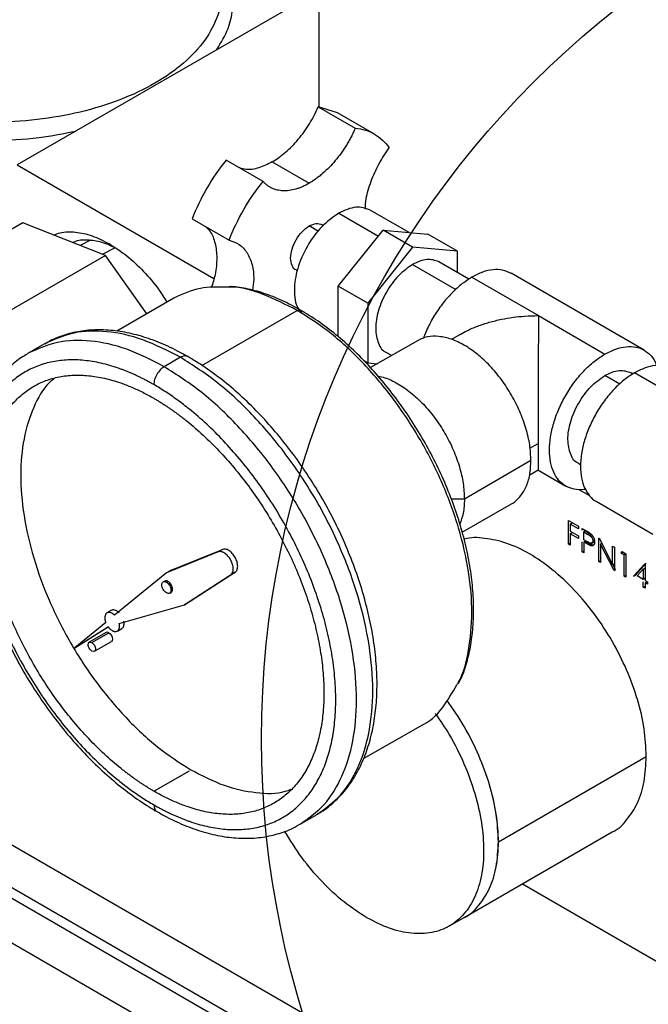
# Model space of a CAD drawing. Header units: inches. Extents: x 3 to 150, y 3 to 116.
# Tile 47 of 58: x 128 to 131, y 87 to 92. Entities that reach past the tile are written whole.
import ezdxf

# ---------------------------------------------------------------- set-up
doc = ezdxf.new("R2010")
doc.units = ezdxf.units.IN
doc.header["$LTSCALE"] = 14
doc.header["$MEASUREMENT"] = 0
doc.layers.add('TEXT', color=140, linetype='Continuous', lineweight=25)

msp = doc.modelspace()

# ---------------------------------------------------------------- linework, layer by layer
for p, q in [((129.3469, 94.7817), (129.3469, 91.4508)), ((129.3469, 92.0064), (127.9043, 91.1737)), ((129.3446, 91.4515), (129.5214, 91.3495)), ((129.4366, 91.4232), (129.3446, 91.4515)), ((129.6133, 91.3212), (129.4366, 91.4232)), ((127.9043, 91.1737), (128.8455, 90.6304)), ((129.0804, 91.0949), (128.9036, 91.197)), ((129.1241, 91.1882), (129.3009, 91.0861)), ((129.4423, 90.9432), (129.632, 90.8337)), ((129.7787, 90.8505), (129.5923, 90.9581)), ((127.9314, 90.8968), (127.1359, 90.4376)), ((128.3265, 90.7413), (127.9314, 90.8968)), ((128.7411, 90.9154), (128.9179, 90.8134)), ((129.3453, 90.8563), (129.3009, 90.882)), ((129.3696, 90.8846), (129.3634, 90.8882)), ((129.4401, 90.595), (129.6544, 90.8616)), ((129.7958, 90.78), (129.6544, 90.8616)), ((129.6544, 90.8616), (129.8688, 90.8424)), ((130.0102, 90.7608), (129.8688, 90.8424)), ((128.2559, 90.8147), (128.2061, 90.7887)), ((128.3129, 90.7467), (128.3722, 90.7782)), ((129.7958, 90.78), (129.5815, 90.5133)), ((130.0102, 90.7608), (129.7958, 90.78)), ((130.0102, 90.6591), (130.0102, 90.7608)), ((128.3265, 90.7413), (127.531, 90.2821)), ((128.5241, 90.4618), (128.3265, 90.7413)), ((130.0649, 90.6275), (129.9208, 90.7107)), ((129.2384, 90.6717), (129.2446, 90.6681)), ((129.7958, 90.6983), (130.0027, 90.5789)), ((130.9026, 90.2883), (130.2662, 90.6557)), ((130.0787, 90.6371), (130.3969, 90.4534)), ((129.5815, 90.5133), (129.4401, 90.595)), ((129.4401, 90.3531), (129.4401, 90.595)), ((128.6544, 90.537), (128.3807, 90.379)), ((129.5815, 90.5133), (129.5815, 90.2275)), ((128.7876, 90.215), (129.2443, 90.4786)), ((130.3969, 90.4534), (130.7151, 90.2697)), ((133.5746, 84.6339), (123.6751, 90.3487)), ((129.8184, 90.3337), (129.5948, 90.2047)), ((130.0228, 90.3639), (129.9815, 90.3401)), ((128.0357, 90.3185), (127.958, 90.2736)), ((129.6709, 90.2777), (129.6961, 90.2631)), ((128.6857, 90.2541), (128.6079, 90.2092)), ((129.5815, 90.2275), (129.5607, 90.2396)), ((129.5815, 90.2275), (129.6274, 90.2234)), ((123.2332, 90.1367), (133.8398, 84.0137)), ((133.5746, 84.4297), (123.6751, 90.1446)), ((133.5746, 84.4297), (123.6751, 90.1446)), ((130.7862, 90.1266), (130.7151, 90.1676)), ((130.8491, 90.1748), (130.8401, 90.18)), ((131.2101, 89.9758), (130.8565, 90.1799)), ((133.5746, 84.3787), (123.6751, 90.0936)), ((130.3567, 89.8196), (130.3961, 89.8424)), ((130.3615, 89.7603), (130.0433, 89.5766)), ((130.3554, 89.6924), (130.3959, 89.7157)), ((130.3942, 89.7157), (130.5276, 89.6387)), ((130.5901, 89.747), (130.5991, 89.7418)), ((130.5906, 89.6229), (130.641, 89.5938)), ((130.0433, 89.5766), (129.9805, 89.5766)), ((130.0324, 89.4181), (130.2683, 89.5542)), ((130.674, 89.5658), (130.9449, 89.4094)), ((130.541, 89.4739), (130.5885, 89.4465)), ((130.541, 89.3614), (130.541, 89.4739)), ((130.5497, 89.4573), (130.5568, 89.4614)), ((130.5497, 89.4573), (130.5497, 89.4227)), ((130.5885, 89.4349), (130.5497, 89.4573)), ((130.5885, 89.4465), (130.5885, 89.4349)), ((130.606, 89.4364), (130.6251, 89.4253)), ((130.606, 89.4277), (130.606, 89.4364)), ((130.5497, 89.4227), (130.5885, 89.4003)), ((130.5497, 89.4111), (130.5568, 89.4152)), ((130.5497, 89.4111), (130.5497, 89.3563)), ((130.5885, 89.3888), (130.5497, 89.4111)), ((130.5885, 89.4003), (130.5885, 89.3888)), ((130.6218, 89.4239), (130.6147, 89.4198)), ((130.6147, 89.3823), (130.6147, 89.4198)), ((130.6147, 89.4198), (130.6325, 89.4095)), ((130.6218, 89.4239), (130.6396, 89.4136)), ((130.6325, 89.4095), (130.6396, 89.4136)), ((130.653, 89.4021), (130.6327, 89.4056)), ((130.6859, 89.3902), (130.6877, 89.3892)), ((130.6859, 89.2777), (130.6859, 89.3902)), ((130.6877, 89.3892), (130.7521, 89.2634)), ((128.6405, 89.2365), (128.8864, 89.3361)), ((128.8864, 89.3361), (128.8652, 89.3238)), ((130.541, 89.3614), (130.5481, 89.3654)), ((130.5497, 89.3563), (130.541, 89.3614)), ((130.606, 89.3239), (130.606, 89.3716)), ((130.6318, 89.3722), (130.6147, 89.3823)), ((130.6147, 89.3707), (130.6218, 89.3748)), ((130.6147, 89.3707), (130.6147, 89.3188)), ((130.6217, 89.3667), (130.6147, 89.3707)), ((130.6217, 89.3667), (130.6287, 89.3708)), ((130.6218, 89.3748), (130.6287, 89.3708)), ((130.6465, 89.3542), (130.6535, 89.3583)), ((130.6514, 89.3658), (130.6519, 89.3661)), ((130.6525, 89.3665), (130.6585, 89.3699)), ((130.6642, 89.3807), (130.6572, 89.3766)), ((130.7017, 89.3651), (130.6946, 89.361)), ((130.6946, 89.361), (130.6946, 89.2727)), ((130.7589, 89.2356), (130.6946, 89.361)), ((130.7521, 89.352), (130.7609, 89.347)), ((130.7521, 89.2634), (130.7521, 89.352)), ((130.7609, 89.347), (130.7609, 89.2344)), ((128.8652, 89.3238), (128.6193, 89.2242)), ((130.606, 89.3239), (130.613, 89.3279)), ((130.6147, 89.3188), (130.606, 89.3239)), ((130.7921, 89.3174), (130.7978, 89.3256)), ((130.7921, 89.3174), (130.7992, 89.3215)), ((130.8071, 89.3087), (130.7921, 89.3174)), ((130.7978, 89.3256), (130.8158, 89.3152)), ((130.8141, 89.3128), (130.8071, 89.3087)), ((130.8071, 89.2078), (130.8071, 89.3087)), ((130.8158, 89.3152), (130.8158, 89.2027)), ((130.6859, 89.2777), (130.693, 89.2818)), ((130.6946, 89.2727), (130.6859, 89.2777)), ((130.7521, 89.2634), (130.7592, 89.2675)), ((130.7659, 89.2397), (130.7534, 89.2642)), ((130.852, 89.2078), (130.9052, 89.2665)), ((130.8591, 89.2118), (130.9123, 89.2706)), ((130.8983, 89.2415), (130.9053, 89.2456)), ((130.9052, 89.2665), (130.907, 89.2655)), ((130.907, 89.2655), (130.907, 89.1876)), ((128.6193, 89.2242), (128.3708, 89.0209)), ((128.6405, 89.2365), (128.6193, 89.2242)), ((128.7051, 89.0706), (128.9261, 89.2149)), ((128.9473, 89.2271), (128.7263, 89.0829)), ((128.9261, 89.2149), (128.9473, 89.2271)), ((130.7589, 89.2356), (130.7659, 89.2397)), ((130.7609, 89.2344), (130.7589, 89.2356)), ((130.8071, 89.2078), (130.8141, 89.2118)), ((130.8158, 89.2027), (130.8071, 89.2078)), ((130.852, 89.2078), (130.8591, 89.2118)), ((130.8692, 89.2094), (130.8983, 89.2415)), ((130.8983, 89.1926), (130.8692, 89.2094)), ((130.8983, 89.2415), (130.8983, 89.1926)), ((130.9053, 89.1967), (130.8983, 89.1926)), ((128.6101, 89.1848), (128.603, 89.1807)), ((128.6185, 89.1791), (128.6256, 89.1832)), ((130.8983, 89.1551), (130.8983, 89.1811)), ((130.8983, 89.1551), (130.9053, 89.1592)), ((130.907, 89.1501), (130.8983, 89.1551)), ((130.907, 89.1876), (130.9183, 89.1811)), ((130.907, 89.176), (130.9141, 89.1801)), ((130.907, 89.176), (130.907, 89.1501)), ((130.9183, 89.1695), (130.907, 89.176)), ((130.9183, 89.1811), (130.9183, 89.1695)), ((128.634, 89.127), (128.6411, 89.1311)), ((128.3931, 88.9811), (128.7051, 89.0706)), ((128.7263, 89.0829), (128.7051, 89.0706)), ((128.3554, 89.0447), (128.3342, 89.0324)), ((128.3286, 88.9863), (128.1813, 88.8658)), ((128.1813, 88.8658), (128.34, 88.9659)), ((128.3407, 88.9652), (128.2025, 88.8781)), ((128.3304, 88.9388), (128.2491, 88.8919)), ((128.2615, 88.8906), (128.3428, 88.9376)), ((128.3842, 88.9458), (128.4054, 88.9581)), ((128.2025, 88.8781), (128.1813, 88.8658)), ((128.2739, 88.849), (128.3552, 88.8959)), ((129.5615, 88.3357), (129.8343, 88.4932)), ((130.206, 87.9385), (130.9131, 88.3467)), ((128.5584, 88.1801), (128.7281, 88.2781)), ((129.2579, 88.0219), (129.3356, 88.0668)), ((130.0423, 87.5768), (130.7494, 87.985)), ((130.3206, 87.7375), (131.1747, 87.2444)), ((129.9716, 87.536), (130.0423, 87.5768))]:
    msp.add_line(p, q)
at = {"flags": 128}
msp.add_lwpolyline([(128.3428, 88.9376), (128.3495, 88.9322), (128.3552, 88.9245), (128.359, 88.9157), (128.3603, 88.9072), (128.359, 88.9003), (128.3552, 88.8959), (128.3552, 88.8959)], dxfattribs=at)
msp.add_arc((128.3356, 88.9273), 0.0126, 54.8159, 113.8736)
for points, knots in [([(127.0074, 92.4625), (127.0583, 92.4919), (127.1142, 92.5184), (127.2339, 92.5646), (127.2977, 92.5842), (127.4308, 92.6161), (127.5, 92.6282), (127.6412, 92.6444), (127.7132, 92.6485), (127.8572, 92.6485), (127.9292, 92.6444), (128.0704, 92.6282), (128.1396, 92.6161), (128.2727, 92.5842), (128.3365, 92.5646), (128.4562, 92.5184), (128.5121, 92.4919), (128.6139, 92.4331), (128.6598, 92.4008), (128.7398, 92.3317), (128.7739, 92.2949), (128.829, 92.2181), (128.85, 92.1781), (128.8781, 92.0966), (128.8852, 92.055), (128.8852, 91.9719), (128.8781, 91.9303), (128.85, 91.8488), (128.829, 91.8089), (128.7739, 91.7321), (128.7398, 91.6952), (128.6598, 91.6261), (128.6139, 91.5938), (128.563, 91.5644)], [0, 0, 0, 0, 0.0625, 0.0625, 0.125, 0.125, 0.1875, 0.1875, 0.25, 0.25, 0.3125, 0.3125, 0.375, 0.375, 0.4375, 0.4375, 0.5, 0.5, 0.5625, 0.5625, 0.625, 0.625, 0.6875, 0.6875, 0.75, 0.75, 0.8125, 0.8125, 0.875, 0.875, 0.9375, 0.9375, 1, 1, 1, 1]), ([(128.563, 91.5644), (128.5121, 91.5351), (128.4562, 91.5086), (128.3365, 91.4624), (128.2727, 91.4427), (128.1396, 91.4109), (128.0704, 91.3988), (127.9292, 91.3825), (127.8572, 91.3785), (127.7132, 91.3785), (127.6412, 91.3825), (127.5, 91.3988), (127.4308, 91.4109), (127.2977, 91.4427), (127.2339, 91.4624), (127.1142, 91.5086), (127.0583, 91.5351), (126.9565, 91.5938), (126.9106, 91.6261), (126.8306, 91.6952), (126.7965, 91.7321), (126.7414, 91.8089), (126.7204, 91.8488), (126.6923, 91.9303), (126.6852, 91.9719), (126.6852, 92.055), (126.6923, 92.0966), (126.7204, 92.1781), (126.7414, 92.2181), (126.7965, 92.2949), (126.8306, 92.3317), (126.9106, 92.4008), (126.9565, 92.4331), (127.0074, 92.4625)], [0, 0, 0, 0, 0.0625, 0.0625, 0.125, 0.125, 0.1875, 0.1875, 0.25, 0.25, 0.3125, 0.3125, 0.375, 0.375, 0.4375, 0.4375, 0.5, 0.5, 0.5625, 0.5625, 0.625, 0.625, 0.6875, 0.6875, 0.75, 0.75, 0.8125, 0.8125, 0.875, 0.875, 0.9375, 0.9375, 1, 1, 1, 1]), ([(126.7967, 92.2903), (126.7704, 92.2641), (126.7063, 92.2003), (126.6509, 92.0864), (126.6275, 91.9564), (126.6501, 91.8259), (126.7159, 91.7006), (126.8228, 91.5851), (126.9668, 91.4839), (127.1422, 91.4007), (127.3422, 91.339), (127.5595, 91.3009), (127.7849, 91.2886), (127.998, 91.2987), (128.1274, 91.3244), (128.1855, 91.336)], [0, 0, 0, 0, 0.055634, 0.135559, 0.215483, 0.295408, 0.375332, 0.455257, 0.535181, 0.615106, 0.69503, 0.774955, 0.854879, 0.934804, 1, 1, 1, 1]), ([(128.8597, 91.7252), (128.8797, 91.7588), (128.9243, 91.8334), (128.9421, 91.9565), (128.9197, 92.0863), (128.864, 92.2003), (128.8, 92.2641), (128.7737, 92.2903)], [0, 0, 0, 0, 0.180797, 0.402438, 0.624079, 0.84572, 1, 1, 1, 1]), ([(129.1241, 91.1882), (129.1458, 91.2007), (129.1675, 91.2163), (129.2096, 91.2528), (129.23, 91.2736), (129.2682, 91.3193), (129.2861, 91.3442), (129.3182, 91.3964), (129.3325, 91.4237), (129.3446, 91.4515)], [0, 0, 0, 0, 0.25, 0.25, 0.5, 0.5, 0.75, 0.75, 1, 1, 1, 1]), ([(129.5214, 91.3495), (129.5198, 91.346), (129.5168, 91.339), (129.5119, 91.3287), (129.5069, 91.3184), (129.5017, 91.3082), (129.4963, 91.2981), (129.4907, 91.2881), (129.4849, 91.2781), (129.473, 91.2584), (129.454, 91.2297), (129.4262, 91.1939), (129.3966, 91.1611), (129.3706, 91.1367), (129.3494, 91.1191), (129.3334, 91.107), (129.3172, 91.0958), (129.3063, 91.0894), (129.3009, 91.0861)], [0, 0, 0, 0, 0.031357, 0.062627, 0.09384, 0.125026, 0.156213, 0.187431, 0.218711, 0.250081, 0.375018, 0.500014, 0.624952, 0.749948, 0.812568, 0.874959, 0.937358, 1, 1, 1, 1]), ([(129.5214, 91.3495), (129.5549, 91.3465), (129.586, 91.337), (129.6408, 91.3053), (129.6646, 91.2832), (129.6839, 91.2556)], [0, 0, 0, 0, 0.5, 0.5, 1, 1, 1, 1]), ([(129.569, 90.9626), (129.5701, 90.9789), (129.573, 91.0212), (129.5955, 91.0956), (129.6322, 91.1796), (129.6667, 91.2303), (129.6839, 91.2556)], [0, 0, 0, 0, 0.172438, 0.448292, 0.724146, 1, 1, 1, 1]), ([(128.9036, 91.197), (128.87, 91.1553), (128.839, 91.1099), (128.7842, 91.015), (128.7604, 90.9654), (128.7411, 90.9154)], [0, 0, 0, 0, 0.5, 0.5, 1, 1, 1, 1]), ([(129.1241, 91.1882), (129.1025, 91.1776), (129.0593, 91.1565), (129.0058, 91.1482), (128.9787, 91.1563), (128.9689, 91.1593)], [0, 0, 0, 0, 0.38927, 0.778541, 1, 1, 1, 1]), ([(128.9179, 90.8134), (128.9372, 90.8633), (128.961, 90.9129), (129.0158, 91.0078), (129.0468, 91.0532), (129.0804, 91.0949)], [0, 0, 0, 0, 0.5, 0.5, 1, 1, 1, 1]), ([(129.3009, 91.0861), (129.2982, 91.0846), (129.2927, 91.0815), (129.2846, 91.0772), (129.2765, 91.0733), (129.2684, 91.0696), (129.2604, 91.0663), (129.2524, 91.0632), (129.2444, 91.0605), (129.2285, 91.0556), (129.2052, 91.0507), (129.1756, 91.0493), (129.1478, 91.053), (129.1266, 91.0603), (129.111, 91.0687), (129.1, 91.0762), (129.0897, 91.0848), (129.0835, 91.0916), (129.0804, 91.0949)], [0, 0, 0, 0, 0.031357, 0.062627, 0.09384, 0.125026, 0.156213, 0.187431, 0.218711, 0.250081, 0.375018, 0.500014, 0.624952, 0.749948, 0.812568, 0.874959, 0.937358, 1, 1, 1, 1]), ([(129.4423, 90.9432), (129.4145, 90.9235), (129.359, 90.8841), (129.2885, 90.7868), (129.2409, 90.6781), (129.2256, 90.5739), (129.2353, 90.4986), (129.2591, 90.4754), (129.2663, 90.4684)], [0, 0, 0, 0, 0.184016, 0.368031, 0.552047, 0.736062, 0.920078, 1, 1, 1, 1]), ([(129.5923, 90.9581), (129.5704, 90.966), (129.5266, 90.9818), (129.4704, 90.9561), (129.4423, 90.9432)], [0, 0, 0, 0, 0.499949, 1, 1, 1, 1]), ([(129.3009, 90.882), (129.3126, 90.8873), (129.336, 90.8981), (129.3542, 90.8915), (129.3634, 90.8882)], [0, 0, 0, 0, 0.500051, 1, 1, 1, 1]), ([(128.0801, 90.8383), (128.0901, 90.8425), (128.121, 90.8557), (128.1832, 90.8551), (128.2629, 90.8389), (128.3185, 90.8103), (128.3463, 90.7961)], [0, 0, 0, 0, 0.1362845, 0.4241897, 0.7120948, 1, 1, 1, 1]), ([(128.8063, 90.8778), (128.8138, 90.8708), (128.8345, 90.8514), (128.8533, 90.8004), (128.8614, 90.7305), (128.8552, 90.6569), (128.8398, 90.6074), (128.8331, 90.5859)], [0, 0, 0, 0, 0.13149, 0.36207, 0.59265, 0.82323, 1, 1, 1, 1]), ([(129.2384, 90.6717), (129.2384, 90.6717), (129.2288, 90.6735), (129.2177, 90.6928), (129.21, 90.7272), (129.2171, 90.7718), (129.2367, 90.8167), (129.2662, 90.8573), (129.2893, 90.8738), (129.3009, 90.882)], [0, 0, 0, 0, 0.000034, 0.166695, 0.333356, 0.500017, 0.666678, 0.833339, 1, 1, 1, 1]), ([(128.1719, 90.8043), (128.1788, 90.8072), (128.2042, 90.8178), (128.2568, 90.8167), (128.3175, 90.8055), (128.3569, 90.7857), (128.372, 90.7781)], [0, 0, 0, 0, 0.126357, 0.459595, 0.792833, 1, 1, 1, 1]), ([(128.3463, 90.7961), (128.3741, 90.7782), (128.4297, 90.7426), (128.5094, 90.6669), (128.5747, 90.5914), (128.6084, 90.538), (128.6211, 90.5178)], [0, 0, 0, 0, 0.2771626, 0.5543253, 0.8314879, 1, 1, 1, 1]), ([(128.9179, 90.8134), (128.935, 90.8079), (128.9694, 90.7969), (129.0068, 90.7557), (129.03, 90.6988), (129.0387, 90.6369), (129.0328, 90.5925), (129.0305, 90.5749)], [0, 0, 0, 0, 0.214689, 0.429379, 0.644068, 0.858758, 1, 1, 1, 1]), ([(129.9208, 90.7107), (129.9026, 90.7173), (129.8661, 90.7305), (129.8193, 90.709), (129.7958, 90.6983)], [0, 0, 0, 0, 0.499949, 1, 1, 1, 1]), ([(129.7958, 90.6983), (129.7727, 90.6819), (129.7264, 90.649), (129.6676, 90.5678), (129.6284, 90.4779), (129.6141, 90.3887), (129.6296, 90.3199), (129.6517, 90.2814), (129.6709, 90.2777), (129.6709, 90.2777)], [0, 0, 0, 0, 0.166661, 0.333322, 0.499983, 0.666644, 0.833305, 0.999966, 1, 1, 1, 1]), ([(130.2662, 90.6556), (130.2532, 90.6615), (130.2273, 90.6733), (130.1807, 90.6743), (130.1308, 90.6638), (130.0961, 90.646), (130.0787, 90.6371)], [0, 0, 0, 0, 0.249923, 0.499948, 0.749974, 1, 1, 1, 1]), ([(130.0787, 90.6371), (130.0613, 90.6259), (130.0266, 90.6036), (129.9766, 90.5565), (129.9303, 90.5016), (129.8903, 90.4398), (129.8621, 90.3864), (129.8509, 90.3543), (129.8475, 90.3445)], [0, 0, 0, 0, 0.18397, 0.36794, 0.55191, 0.735881, 0.919851, 1, 1, 1, 1]), ([(128.9082, 90.5889), (128.8645, 90.5901), (128.7713, 90.5925), (128.6949, 90.5563), (128.6544, 90.537)], [0, 0, 0, 0, 0.469163, 1, 1, 1, 1]), ([(129.2443, 90.4786), (129.19, 90.5058), (129.0813, 90.5601), (128.9672, 90.5921), (128.9138, 90.5892), (128.9082, 90.5889)], [0, 0, 0, 0, 0.472467, 0.944935, 1, 1, 1, 1]), ([(129.2593, 90.4801), (129.2441, 90.4886), (129.1999, 90.5132), (129.1268, 90.5462), (129.0413, 90.5742), (128.9714, 90.5898), (128.9316, 90.5916), (128.9186, 90.5922)], [0, 0, 0, 0, 0.131352, 0.380775, 0.630324, 0.879586, 1, 1, 1, 1]), ([(129.2443, 90.4786), (129.2471, 90.4799), (129.2527, 90.4825), (129.2571, 90.4809), (129.2593, 90.4801)], [0, 0, 0, 0, 0.500051, 1, 1, 1, 1]), ([(130.0069, 88.6882), (130.0097, 88.6925), (130.0386, 88.7371), (130.0661, 88.8526), (130.0846, 89.0297), (130.0678, 89.229), (130.0202, 89.4383), (129.9425, 89.6508), (129.8381, 89.858), (129.7109, 90.0522), (129.5657, 90.225), (129.4081, 90.3733), (129.2989, 90.4435), (129.2443, 90.4786)], [0, 0, 0, 0, 0.010654, 0.109589, 0.208523, 0.307458, 0.406392, 0.505327, 0.604262, 0.703196, 0.802131, 0.901065, 1, 1, 1, 1]), ([(130.0153, 88.6953), (130.0175, 88.6994), (130.0326, 88.7264), (130.0524, 88.7847), (130.0739, 88.8696), (130.0857, 88.9623), (130.0889, 89.0606), (130.083, 89.1637), (130.0682, 89.2705), (130.0447, 89.3798), (130.0129, 89.4905), (129.973, 89.6014), (129.9254, 89.7113), (129.8708, 89.8192), (129.8095, 89.924), (129.7424, 90.0244), (129.6701, 90.1195), (129.5933, 90.2083), (129.5128, 90.29), (129.4294, 90.3633), (129.3447, 90.4279), (129.2876, 90.4628), (129.2593, 90.4801)], [0, 0, 0, 0, 0.009167, 0.060887, 0.112891, 0.165083, 0.21737, 0.269688, 0.321992, 0.37427, 0.42652, 0.478743, 0.530947, 0.583138, 0.635325, 0.687515, 0.739714, 0.791931, 0.844174, 0.896451, 0.948769, 1, 1, 1, 1]), ([(130.0229, 90.3637), (130.0338, 90.3697), (130.0606, 90.3847), (130.1072, 90.4042), (130.1624, 90.4225), (130.2192, 90.4363), (130.2757, 90.4458), (130.3345, 90.4521), (130.3749, 90.4529), (130.3969, 90.4534)], [0, 0, 0, 0, 0.099606, 0.246265, 0.396004, 0.55079, 0.694129, 0.83303, 1, 1, 1, 1]), ([(130.3969, 90.4534), (130.3969, 90.4502), (130.3969, 90.4441), (130.3969, 90.4349), (130.3968, 90.4262), (130.3968, 90.4182), (130.3968, 90.4107), (130.3968, 90.404), (130.3968, 90.3892), (130.3968, 90.3664), (130.3968, 90.333), (130.3967, 90.2989), (130.3967, 90.2502), (130.3966, 90.1854), (130.3965, 90.1144), (130.3965, 90.0557), (130.3964, 90.0106), (130.3964, 89.9662), (130.3963, 89.9309), (130.3963, 89.9055), (130.3962, 89.8887), (130.3962, 89.8726), (130.3962, 89.857), (130.3961, 89.8472), (130.3961, 89.8424)], [0, 0, 0, 0, 0.022991, 0.044268, 0.063833, 0.081685, 0.097824, 0.11225, 0.124963, 0.191215, 0.249943, 0.314844, 0.374614, 0.498968, 0.623903, 0.688358, 0.749105, 0.813299, 0.874588, 0.900096, 0.925338, 0.950367, 0.975236, 1, 1, 1, 1]), ([(128.6857, 90.2541), (128.6255, 90.2849), (128.5051, 90.3466), (128.3319, 90.383), (128.1706, 90.3797), (128.0807, 90.3389), (128.0357, 90.3185)], [0, 0, 0, 0, 0.250026, 0.500052, 0.750077, 1, 1, 1, 1]), ([(128.7207, 90.2576), (128.7044, 90.2667), (128.6573, 90.293), (128.5792, 90.3285), (128.4871, 90.3599), (128.3965, 90.3796), (128.3085, 90.3873), (128.2241, 90.3831), (128.1447, 90.3665), (128.0817, 90.3445), (128.0479, 90.324), (128.0364, 90.317)], [0, 0, 0, 0, 0.066651, 0.192856, 0.319134, 0.445113, 0.570382, 0.694466, 0.816995, 0.937928, 1, 1, 1, 1]), ([(128.6079, 90.2092), (128.5477, 90.24), (128.4273, 90.3017), (128.2542, 90.3381), (128.0928, 90.3348), (128.0029, 90.294), (127.958, 90.2736)], [0, 0, 0, 0, 0.250026, 0.500052, 0.750077, 1, 1, 1, 1]), ([(130.3615, 89.7603), (130.3604, 89.785), (130.358, 89.8345), (130.3391, 89.9148), (130.3097, 89.9957), (130.2698, 90.0747), (130.2213, 90.1487), (130.1659, 90.2149), (130.1058, 90.2706), (130.0433, 90.3138), (129.9808, 90.3428), (129.9209, 90.3562), (129.865, 90.3548), (129.8339, 90.3407), (129.8184, 90.3337)], [0, 0, 0, 0, 0.083336, 0.166672, 0.250009, 0.333345, 0.416681, 0.500017, 0.583353, 0.66669, 0.750026, 0.833362, 0.916698, 1, 1, 1, 1]), ([(130.7151, 90.2697), (130.7324, 90.2786), (130.7672, 90.2963), (130.8172, 90.307), (130.8633, 90.3053), (130.9039, 90.2905), (130.9364, 90.2623), (130.9562, 90.2359), (130.9618, 90.2167), (130.9626, 90.2139)], [0, 0, 0, 0, 0.1621373, 0.3242746, 0.4864119, 0.6485492, 0.8106865, 0.9728238, 1, 1, 1, 1]), ([(127.9532, 90.2691), (127.9441, 90.2641), (127.9124, 90.2467), (127.8649, 90.2058), (127.8114, 90.1475), (127.7662, 90.0791), (127.7288, 90.0021), (127.7, 89.9166), (127.6799, 89.8236), (127.6689, 89.724), (127.667, 89.6187), (127.6743, 89.509), (127.6907, 89.3959), (127.7157, 89.2806), (127.7493, 89.1641), (127.791, 89.0475), (127.8404, 88.932), (127.897, 88.8185), (127.9603, 88.7081), (128.0297, 88.6018), (128.1045, 88.5007), (128.1841, 88.4056), (128.2678, 88.3175), (128.3548, 88.2372), (128.4444, 88.1657), (128.5175, 88.1155), (128.5606, 88.09), (128.5729, 88.0827)], [0, 0, 0, 0, 0.016255, 0.056566, 0.096928, 0.137604, 0.178749, 0.220384, 0.262424, 0.304733, 0.347183, 0.389677, 0.432149, 0.474578, 0.516962, 0.559303, 0.601611, 0.643898, 0.686176, 0.728458, 0.770753, 0.813075, 0.855437, 0.897853, 0.940332, 0.982883, 1, 1, 1, 1]), ([(128.5584, 90.1235), (128.5532, 90.1264), (128.5429, 90.1324), (128.5273, 90.1408), (128.5118, 90.149), (128.4963, 90.1568), (128.4809, 90.1643), (128.4655, 90.1715), (128.45, 90.1783), (128.4347, 90.1848), (128.4193, 90.1909), (128.404, 90.1967), (128.3659, 90.2104), (128.3055, 90.2278), (128.2251, 90.241), (128.1478, 90.2434), (128.0744, 90.2349), (128.0058, 90.2158), (127.9424, 90.1861), (127.885, 90.1461), (127.8341, 90.0962), (127.7901, 90.0369), (127.7536, 89.9687), (127.7248, 89.8924), (127.704, 89.8086), (127.6914, 89.7182), (127.6873, 89.622), (127.6914, 89.521), (127.704, 89.4161), (127.7248, 89.3084), (127.7536, 89.1988), (127.7901, 89.0885), (127.8341, 88.9784), (127.885, 88.8697), (127.9424, 88.7634), (128.0058, 88.6605), (128.0744, 88.5621), (128.1477, 88.469), (128.225, 88.3822), (128.3055, 88.3025), (128.3701, 88.2466), (128.4167, 88.2098), (128.4449, 88.1887), (128.4731, 88.1687), (128.5015, 88.1496), (128.5299, 88.1316), (128.5489, 88.1204), (128.5584, 88.1148)], [0, 0, 0, 0, 0.005697, 0.011386, 0.017068, 0.022746, 0.028422, 0.034097, 0.039772, 0.045451, 0.051134, 0.056824, 0.062521, 0.093767, 0.125018, 0.156264, 0.187516, 0.218761, 0.250013, 0.281258, 0.31251, 0.343755, 0.375007, 0.406253, 0.437504, 0.46875, 0.500001, 0.531247, 0.562498, 0.593744, 0.624995, 0.656241, 0.687492, 0.718738, 0.749989, 0.781235, 0.812486, 0.843732, 0.874983, 0.906229, 0.937481, 0.947918, 0.958334, 0.968739, 0.979144, 0.989561, 1, 1, 1, 1]), ([(127.958, 90.2736), (127.9579, 90.2736), (127.9561, 90.2729), (127.9548, 90.2714), (127.9535, 90.2698)], [0, 0, 0, 0, 0.010471, 1, 1, 1, 1]), ([(128.7207, 90.2576), (128.7156, 90.2594), (128.7054, 90.2631), (128.6922, 90.2571), (128.6857, 90.2541)], [0, 0, 0, 0, 0.499949, 1, 1, 1, 1]), ([(129.3401, 88.0705), (129.3787, 88.0982), (129.4573, 88.1547), (129.5401, 88.2909), (129.5932, 88.4602), (129.6108, 88.6586), (129.5931, 88.8772), (129.5404, 89.108), (129.4549, 89.3421), (129.3399, 89.5704), (129.1997, 89.7843), (129.0397, 89.9748), (128.8662, 90.1381), (128.7459, 90.2154), (128.6857, 90.2541)], [0, 0, 0, 0, 0.080346, 0.163951, 0.247555, 0.33116, 0.414765, 0.49837, 0.581975, 0.66558, 0.749185, 0.83279, 0.916395, 1, 1, 1, 1]), ([(129.3404, 88.0713), (129.3495, 88.0763), (129.3812, 88.0936), (129.4287, 88.1345), (129.4822, 88.1929), (129.5275, 88.2612), (129.5648, 88.3383), (129.5936, 88.4237), (129.6137, 88.5167), (129.6247, 88.6163), (129.6266, 88.7216), (129.6193, 88.8313), (129.6029, 88.9444), (129.5779, 89.0597), (129.5443, 89.1762), (129.5026, 89.2928), (129.4532, 89.4084), (129.3966, 89.5219), (129.3333, 89.6323), (129.2639, 89.7385), (129.1891, 89.8397), (129.1095, 89.9347), (129.0258, 90.0228), (128.9388, 90.1031), (128.8492, 90.1747), (128.7761, 90.2248), (128.733, 90.2503), (128.7207, 90.2576)], [0, 0, 0, 0, 0.016255, 0.056566, 0.096928, 0.137604, 0.178749, 0.220384, 0.262424, 0.304733, 0.347183, 0.389677, 0.432149, 0.474578, 0.516962, 0.559303, 0.601611, 0.643898, 0.686176, 0.728458, 0.770753, 0.813075, 0.855437, 0.897853, 0.940332, 0.982883, 1, 1, 1, 1]), ([(130.622, 89.6239), (130.6192, 89.6232), (130.5997, 89.6185), (130.567, 89.6224), (130.5263, 89.6364), (130.4932, 89.6642), (130.4685, 89.7032), (130.4533, 89.7523), (130.4482, 89.8094), (130.4533, 89.8725), (130.4685, 89.9391), (130.4932, 90.0066), (130.5264, 90.0725), (130.5668, 90.1342), (130.613, 90.1891), (130.663, 90.2362), (130.6977, 90.2585), (130.7151, 90.2697)], [0, 0, 0, 0, 0.01189, 0.082469, 0.153048, 0.223628, 0.294207, 0.364786, 0.435366, 0.505945, 0.576524, 0.647103, 0.717683, 0.788262, 0.858841, 0.929421, 1, 1, 1, 1]), ([(128.6079, 90.2092), (128.6014, 90.2055), (128.595, 90.2002), (128.583, 90.1876), (128.5775, 90.1802), (128.5683, 90.1643), (128.5647, 90.1559), (128.5597, 90.1392), (128.5584, 90.131), (128.5584, 90.1235)], [0, 0, 0, 0, 0.25, 0.25, 0.5, 0.5, 0.75, 0.75, 1, 1, 1, 1]), ([(129.2624, 88.0256), (129.3009, 88.0533), (129.3795, 88.1098), (129.4623, 88.246), (129.5154, 88.4153), (129.5331, 88.6137), (129.5153, 88.8323), (129.4626, 89.0631), (129.3772, 89.2972), (129.2621, 89.5255), (129.1219, 89.7394), (128.962, 89.9299), (128.7884, 90.0932), (128.6681, 90.1705), (128.6079, 90.2092)], [0, 0, 0, 0, 0.080346, 0.163951, 0.247555, 0.33116, 0.414765, 0.49837, 0.581975, 0.66558, 0.749185, 0.83279, 0.916395, 1, 1, 1, 1]), ([(130.7151, 90.1676), (130.7385, 90.1784), (130.7853, 90.1998), (130.8218, 90.1866), (130.8401, 90.18)], [0, 0, 0, 0, 0.500051, 1, 1, 1, 1]), ([(131.039, 90.198), (131.0264, 90.2037), (131.0011, 90.2152), (130.9558, 90.2161), (130.9072, 90.2059), (130.8734, 90.1886), (130.8565, 90.1799)], [0, 0, 0, 0, 0.249923, 0.499948, 0.749974, 1, 1, 1, 1]), ([(128.5584, 88.1801), (128.5536, 88.1829), (128.5439, 88.1886), (128.5293, 88.1974), (128.5148, 88.2066), (128.5004, 88.216), (128.4859, 88.2256), (128.4715, 88.2356), (128.4571, 88.2459), (128.4427, 88.2564), (128.4284, 88.2672), (128.4141, 88.2783), (128.3784, 88.3067), (128.322, 88.3556), (128.2467, 88.4301), (128.1745, 88.5113), (128.1059, 88.5983), (128.0417, 88.6904), (127.9825, 88.7866), (127.9288, 88.8859), (127.8812, 88.9876), (127.8401, 89.0904), (127.8059, 89.1936), (127.779, 89.2961), (127.7596, 89.3968), (127.7478, 89.4949), (127.7439, 89.5893), (127.7478, 89.6793), (127.7596, 89.7638), (127.779, 89.8421), (127.8059, 89.9135), (127.8401, 89.9772), (127.8812, 90.0326), (127.9288, 90.0793), (127.9825, 90.1167), (128.0417, 90.1445), (128.1059, 90.1624), (128.1745, 90.1703), (128.2467, 90.168), (128.322, 90.1557), (128.3823, 90.1383), (128.426, 90.1223), (128.4523, 90.1116), (128.4787, 90.0998), (128.5052, 90.087), (128.5318, 90.0733), (128.5495, 90.0632), (128.5584, 90.0582)], [0, 0, 0, 0, 0.005697, 0.011386, 0.017068, 0.022746, 0.028422, 0.034097, 0.039772, 0.045451, 0.051134, 0.056823, 0.062521, 0.093767, 0.125018, 0.156264, 0.187516, 0.218761, 0.250013, 0.281258, 0.31251, 0.343755, 0.375007, 0.406252, 0.437504, 0.468749, 0.500001, 0.531246, 0.562498, 0.593744, 0.624995, 0.656241, 0.687492, 0.718738, 0.749989, 0.781235, 0.812486, 0.843732, 0.874983, 0.906229, 0.937481, 0.947918, 0.958334, 0.968739, 0.979144, 0.989561, 1, 1, 1, 1]), ([(128.0806, 90.1511), (128.0733, 90.1453), (128.0316, 90.1125), (127.9804, 90.0174), (127.9321, 89.8695), (127.9169, 89.6935), (127.9325, 89.5002), (127.9791, 89.296), (128.0547, 89.089), (128.1565, 88.887), (128.2805, 88.6978), (128.422, 88.5293), (128.5755, 88.3848), (128.682, 88.3164), (128.7352, 88.2822)], [0, 0, 0, 0, 0.018976, 0.10816, 0.197344, 0.286528, 0.375712, 0.464896, 0.55408, 0.643264, 0.732448, 0.821632, 0.910816, 1, 1, 1, 1]), ([(129.63, 90.164), (129.6409, 90.1619), (129.6716, 90.1561), (129.7252, 90.1296), (129.7876, 90.087), (129.8477, 90.0312), (129.9031, 89.9651), (129.9516, 89.891), (129.9915, 89.812), (130.0209, 89.7311), (130.0398, 89.6508), (130.0422, 89.6013), (130.0433, 89.5766)], [0, 0, 0, 0, 0.05798, 0.162649, 0.267318, 0.371987, 0.476656, 0.581324, 0.685993, 0.790662, 0.895331, 1, 1, 1, 1]), ([(130.5901, 89.747), (130.5901, 89.747), (130.571, 89.7507), (130.5488, 89.7893), (130.5334, 89.8581), (130.5476, 89.9472), (130.5868, 90.0371), (130.6457, 90.1184), (130.692, 90.1512), (130.7151, 90.1676)], [0, 0, 0, 0, 0.000034, 0.166695, 0.333356, 0.500017, 0.666678, 0.833339, 1, 1, 1, 1]), ([(130.8565, 90.1799), (130.8396, 90.169), (130.8058, 90.1473), (130.7571, 90.1015), (130.7122, 90.048), (130.6728, 89.9879), (130.6405, 89.9238), (130.6165, 89.8581), (130.6017, 89.7933), (130.5967, 89.7319), (130.6018, 89.6763), (130.6164, 89.6283), (130.641, 89.5915), (130.661, 89.5706), (130.674, 89.5658), (130.674, 89.5658)], [0, 0, 0, 0, 0.08333, 0.166661, 0.249991, 0.333322, 0.416652, 0.499983, 0.583313, 0.666644, 0.749974, 0.833305, 0.916635, 0.999966, 1, 1, 1, 1]), ([(128.5584, 88.1148), (128.5636, 88.1118), (128.574, 88.1059), (128.5895, 88.0974), (128.605, 88.0893), (128.6205, 88.0815), (128.6359, 88.074), (128.6514, 88.0668), (128.6668, 88.06), (128.6821, 88.0535), (128.6975, 88.0474), (128.7128, 88.0416), (128.751, 88.0279), (128.8113, 88.0105), (128.8918, 87.9973), (128.9691, 87.9949), (129.0424, 88.0033), (129.1111, 88.0225), (129.1744, 88.0522), (129.2318, 88.0922), (129.2827, 88.1421), (129.3267, 88.2014), (129.3632, 88.2696), (129.3921, 88.3459), (129.4128, 88.4297), (129.4254, 88.52), (129.4295, 88.6162), (129.4254, 88.7173), (129.4128, 88.8222), (129.3921, 88.9299), (129.3632, 89.0395), (129.3267, 89.1498), (129.2827, 89.2599), (129.2318, 89.3686), (129.1744, 89.4748), (129.1111, 89.5777), (129.0424, 89.6762), (128.9691, 89.7693), (128.8918, 89.8561), (128.8113, 89.9358), (128.7468, 89.9917), (128.7001, 90.0285), (128.6719, 90.0496), (128.6437, 90.0696), (128.6153, 90.0886), (128.5869, 90.1067), (128.5679, 90.1179), (128.5584, 90.1235)], [0, 0, 0, 0, 0.005697, 0.0113858, 0.0170684, 0.0227466, 0.0284221, 0.0340968, 0.0397724, 0.0454509, 0.051134, 0.0568236, 0.0625214, 0.0937672, 0.1250185, 0.1562643, 0.1875155, 0.2187615, 0.2500126, 0.2812585, 0.3125097, 0.3437554, 0.3750068, 0.4062525, 0.4375039, 0.4687496, 0.500001, 0.5312467, 0.562498, 0.5937438, 0.6249951, 0.6562409, 0.6874922, 0.7187379, 0.7499893, 0.781235, 0.8124864, 0.8437321, 0.8749835, 0.9062292, 0.9374806, 0.9479183, 0.9583341, 0.9687389, 0.979144, 0.9895607, 1, 1, 1, 1]), ([(128.5584, 90.0582), (128.5633, 90.0553), (128.573, 90.0497), (128.5875, 90.0408), (128.602, 90.0317), (128.6165, 90.0223), (128.6309, 90.0126), (128.6453, 90.0027), (128.6597, 89.9924), (128.6741, 89.9819), (128.6884, 89.9711), (128.7028, 89.96), (128.7384, 89.9316), (128.7949, 89.8827), (128.8701, 89.8081), (128.9424, 89.727), (129.0109, 89.6399), (129.0751, 89.5479), (129.1343, 89.4517), (129.188, 89.3524), (129.2356, 89.2507), (129.2767, 89.1478), (129.3109, 89.0447), (129.3378, 88.9422), (129.3572, 88.8415), (129.369, 88.7434), (129.3729, 88.649), (129.369, 88.559), (129.3572, 88.4745), (129.3378, 88.3962), (129.3109, 88.3248), (129.2767, 88.2611), (129.2356, 88.2057), (129.188, 88.159), (129.1343, 88.1216), (129.0751, 88.0938), (129.0109, 88.0759), (128.9424, 88.068), (128.8701, 88.0703), (128.7949, 88.0826), (128.7345, 88.1), (128.6909, 88.116), (128.6645, 88.1267), (128.6381, 88.1384), (128.6116, 88.1512), (128.5851, 88.165), (128.5673, 88.1751), (128.5584, 88.1801)], [0, 0, 0, 0, 0.005697, 0.011386, 0.017068, 0.022746, 0.028422, 0.034097, 0.039772, 0.045451, 0.051134, 0.056823, 0.062521, 0.093767, 0.125018, 0.156264, 0.187516, 0.218761, 0.250013, 0.281258, 0.31251, 0.343755, 0.375007, 0.406252, 0.437504, 0.468749, 0.500001, 0.531246, 0.562498, 0.593744, 0.624995, 0.656241, 0.687492, 0.718738, 0.749989, 0.781235, 0.812486, 0.843732, 0.874983, 0.906229, 0.937481, 0.947918, 0.958334, 0.968739, 0.979144, 0.989561, 1, 1, 1, 1]), ([(130.3961, 89.8424), (130.3961, 89.8203), (130.3959, 89.7762), (130.3957, 89.7374), (130.3954, 89.7171), (130.3951, 89.7171), (130.395, 89.7171)], [0, 0, 0, 0, 0.268784, 0.538719, 0.793627, 1, 1, 1, 1]), ([(130.2683, 89.5542), (130.2683, 89.5543), (130.2844, 89.5602), (130.309, 89.586), (130.3392, 89.6314), (130.3579, 89.6903), (130.3603, 89.7369), (130.3615, 89.7603)], [0, 0, 0, 0, 0.000103, 0.250077, 0.500052, 0.750026, 1, 1, 1, 1]), ([(130.0433, 89.5766), (130.0424, 89.553), (130.0405, 89.5086), (130.0274, 89.4733), (130.0212, 89.4568)], [0, 0, 0, 0, 0.531126, 1, 1, 1, 1]), ([(130.9131, 88.3467), (130.911, 88.3901), (130.9068, 88.477), (130.8736, 88.618), (130.822, 88.76), (130.752, 88.8988), (130.6668, 89.0287), (130.5696, 89.1448), (130.4641, 89.2427), (130.3545, 89.3183), (130.2445, 89.3698), (130.1403, 89.3912), (130.0716, 89.395), (130.0428, 89.3843), (130.0422, 89.384)], [0, 0, 0, 0, 0.090722, 0.181444, 0.272167, 0.362889, 0.453611, 0.544333, 0.635055, 0.725778, 0.8165, 0.907222, 0.997944, 1, 1, 1, 1]), ([(130.6251, 89.4253), (130.6266, 89.4244), (130.6296, 89.4227), (130.6335, 89.4204), (130.6367, 89.4184), (130.6399, 89.4163), (130.6434, 89.4139), (130.6461, 89.4118), (130.6473, 89.4108)], [0, 0, 0, 0, 0.210494, 0.400056, 0.522365, 0.640094, 0.835901, 1, 1, 1, 1]), ([(130.6325, 89.4095), (130.6353, 89.4079), (130.6381, 89.4062), (130.6437, 89.4023), (130.6465, 89.4001), (130.6514, 89.3942), (130.6535, 89.3907), (130.6557, 89.3853), (130.6563, 89.3835), (130.657, 89.3799), (130.6571, 89.3782), (130.6572, 89.3766)], [0, 0, 0, 0, 0.25, 0.25, 0.5, 0.5, 0.75, 0.75, 0.875, 0.875, 1, 1, 1, 1]), ([(130.6396, 89.4136), (130.6424, 89.412), (130.6478, 89.4089), (130.653, 89.4041), (130.6555, 89.4017)], [0, 0, 0, 0, 0.519308, 1, 1, 1, 1]), ([(130.6473, 89.4108), (130.648, 89.4102), (130.6493, 89.409), (130.652, 89.4063), (130.6562, 89.4012), (130.6604, 89.3944), (130.6634, 89.3872), (130.6647, 89.3827), (130.6653, 89.3792), (130.6657, 89.3767), (130.6659, 89.3741), (130.6659, 89.3725), (130.6659, 89.3716)], [0, 0, 0, 0, 0.068618, 0.125156, 0.250228, 0.499488, 0.624053, 0.749629, 0.810371, 0.874834, 0.930435, 1, 1, 1, 1]), ([(128.9473, 89.2271), (128.9511, 89.2296), (128.9541, 89.2334), (128.9582, 89.243), (128.9593, 89.2489), (128.9592, 89.2618), (128.9581, 89.2688), (128.954, 89.2832), (128.9509, 89.2905), (128.9432, 89.3043), (128.9386, 89.3107), (128.9285, 89.322), (128.9229, 89.3267), (128.9118, 89.3338), (128.9062, 89.3362), (128.8956, 89.3382), (128.8907, 89.3378), (128.8864, 89.3361)], [0, 0, 0, 0, 0.125, 0.125, 0.25, 0.25, 0.375, 0.375, 0.5, 0.5, 0.625, 0.625, 0.75, 0.75, 0.875, 0.875, 1, 1, 1, 1]), ([(130.6465, 89.3542), (130.6453, 89.3547), (130.643, 89.3555), (130.6396, 89.357), (130.636, 89.3588), (130.6321, 89.3609), (130.6272, 89.3636), (130.6236, 89.3656), (130.6217, 89.3667)], [0, 0, 0, 0, 0.138686, 0.28566, 0.414058, 0.571401, 0.762236, 1, 1, 1, 1]), ([(130.6287, 89.3708), (130.6306, 89.3697), (130.6339, 89.3678), (130.6385, 89.3653), (130.6425, 89.3632), (130.6463, 89.3613), (130.6499, 89.3596), (130.6524, 89.3588), (130.6535, 89.3583)], [0, 0, 0, 0, 0.221945, 0.400029, 0.559208, 0.700058, 0.854331, 1, 1, 1, 1]), ([(130.6572, 89.3766), (130.6571, 89.375), (130.657, 89.3734), (130.6562, 89.3706), (130.6557, 89.3694), (130.6542, 89.3674), (130.6532, 89.3667), (130.6511, 89.3656), (130.6499, 89.3654), (130.6461, 89.3654), (130.6432, 89.3664), (130.6375, 89.369), (130.6346, 89.3705), (130.6318, 89.3722)], [0, 0, 0, 0, 0.125, 0.125, 0.25, 0.25, 0.375, 0.375, 0.5, 0.5, 0.75, 0.75, 1, 1, 1, 1]), ([(130.6659, 89.3716), (130.6659, 89.3702), (130.6658, 89.3677), (130.6653, 89.3642), (130.6643, 89.3607), (130.6624, 89.3573), (130.6589, 89.3542), (130.6545, 89.353), (130.65, 89.3533), (130.6477, 89.3539), (130.6465, 89.3542)], [0, 0, 0, 0, 0.104614, 0.199565, 0.285995, 0.42949, 0.571635, 0.785434, 0.892709, 1, 1, 1, 1]), ([(130.6535, 89.3583), (130.6565, 89.3574), (130.6595, 89.3565), (130.6617, 89.3574), (130.6617, 89.3575)], [0, 0, 0, 0, 0.969536, 1, 1, 1, 1]), ([(130.6642, 89.3807), (130.6641, 89.3791), (130.664, 89.3758), (130.6621, 89.3724), (130.6602, 89.3704), (130.6587, 89.3701), (130.6584, 89.3701)], [0, 0, 0, 0, 0.309726, 0.619357, 0.927778, 1, 1, 1, 1]), ([(128.9261, 89.2149), (128.9268, 89.2154), (128.9283, 89.2165), (128.9303, 89.2184), (128.9321, 89.2206), (128.9336, 89.2231), (128.9357, 89.2273), (128.9375, 89.2337), (128.9383, 89.2429), (128.9375, 89.2531), (128.9343, 89.2673), (128.9266, 89.2855), (128.915, 89.3017), (128.9045, 89.3121), (128.8962, 89.3183), (128.8878, 89.3228), (128.8805, 89.325), (128.8745, 89.3256), (128.8696, 89.3253), (128.8667, 89.3243), (128.8652, 89.3238)], [0, 0, 0, 0, 0.02518, 0.050151, 0.075059, 0.100049, 0.125266, 0.187763, 0.250376, 0.312873, 0.375486, 0.500025, 0.624565, 0.687062, 0.749675, 0.812171, 0.874784, 0.91661, 0.958123, 1, 1, 1, 1]), ([(128.6185, 89.1285), (128.6128, 89.1318), (128.6071, 89.1379), (128.599, 89.1519), (128.5966, 89.1599), (128.5966, 89.1731), (128.599, 89.1783), (128.6071, 89.183), (128.6128, 89.1825), (128.6185, 89.1791)], [0, 0, 0, 0, 0.25, 0.25, 0.5, 0.5, 0.75, 0.75, 1, 1, 1, 1]), ([(128.6256, 89.1832), (128.6227, 89.1846), (128.6169, 89.1872), (128.6124, 89.1856), (128.6101, 89.1848)], [0, 0, 0, 0, 0.500051, 1, 1, 1, 1]), ([(128.6185, 89.1791), (128.6243, 89.1758), (128.63, 89.1698), (128.6381, 89.1558), (128.6404, 89.1478), (128.6404, 89.1346), (128.6381, 89.1293), (128.63, 89.1246), (128.6243, 89.1252), (128.6185, 89.1285)], [0, 0, 0, 0, 0.25, 0.25, 0.5, 0.5, 0.75, 0.75, 1, 1, 1, 1]), ([(128.6411, 89.1311), (128.6411, 89.1311), (128.6435, 89.1315), (128.6462, 89.1363), (128.6481, 89.1448), (128.6464, 89.1559), (128.6415, 89.167), (128.6342, 89.1771), (128.6285, 89.1812), (128.6256, 89.1832)], [0, 0, 0, 0, 0.000034, 0.166695, 0.333356, 0.500017, 0.666678, 0.833339, 1, 1, 1, 1]), ([(128.3708, 89.0209), (128.37, 89.0217), (128.3683, 89.0234), (128.3657, 89.0255), (128.363, 89.0275), (128.3594, 89.0299), (128.3549, 89.0323), (128.3479, 89.0347), (128.3396, 89.0352), (128.3315, 89.0315), (128.3259, 89.024), (128.3238, 89.015), (128.3238, 89.0068), (128.3246, 89.0001), (128.3261, 88.9933), (128.3277, 88.9887), (128.3286, 88.9863)], [0, 0, 0, 0, 0.031372, 0.062585, 0.093821, 0.125261, 0.187756, 0.250432, 0.375238, 0.500044, 0.62485, 0.749656, 0.812152, 0.874828, 0.937369, 1, 1, 1, 1]), ([(128.3921, 89.0332), (128.3886, 89.0362), (128.3816, 89.0423), (128.3708, 89.0467), (128.3617, 89.0477), (128.3574, 89.0452), (128.3556, 89.0442)], [0, 0, 0, 0, 0.270947, 0.541894, 0.812842, 1, 1, 1, 1]), ([(128.34, 88.9659), (128.3407, 88.9649), (128.3422, 88.9631), (128.3444, 88.9605), (128.3468, 88.958), (128.35, 88.9549), (128.3541, 88.9514), (128.3575, 88.9493), (128.3592, 88.9483)], [0, 0, 0, 0, 0.125219, 0.249888, 0.374652, 0.500156, 0.749888, 1, 1, 1, 1]), ([(128.3592, 88.9483), (128.3603, 88.9477), (128.3625, 88.9465), (128.3657, 88.9451), (128.3689, 88.9442), (128.372, 88.9436), (128.3765, 88.9433), (128.3821, 88.9443), (128.3877, 88.948), (128.3919, 88.9538), (128.394, 88.9607), (128.3947, 88.9677), (128.3944, 88.9742), (128.3935, 88.9788), (128.3931, 88.9811)], [0, 0, 0, 0, 0.050456, 0.100273, 0.149887, 0.199742, 0.250274, 0.375056, 0.500076, 0.624858, 0.749879, 0.833541, 0.916232, 1, 1, 1, 1]), ([(128.4052, 88.9583), (128.4064, 88.959), (128.4096, 88.9608), (128.4131, 88.9661), (128.4155, 88.9738), (128.4161, 88.983), (128.4149, 88.9899), (128.4143, 88.9934)], [0, 0, 0, 0, 0.1340268, 0.3505201, 0.5670134, 0.7835067, 1, 1, 1, 1]), ([(128.2615, 88.8502), (128.2569, 88.8528), (128.2524, 88.8576), (128.2459, 88.8689), (128.244, 88.8752), (128.244, 88.8858), (128.2459, 88.89), (128.2524, 88.8937), (128.2569, 88.8933), (128.2615, 88.8906)], [0, 0, 0, 0, 0.25, 0.25, 0.5, 0.5, 0.75, 0.75, 1, 1, 1, 1]), ([(128.2615, 88.8906), (128.2661, 88.888), (128.2707, 88.8832), (128.2771, 88.8719), (128.279, 88.8656), (128.279, 88.855), (128.2771, 88.8508), (128.2707, 88.8471), (128.2661, 88.8475), (128.2615, 88.8502)], [0, 0, 0, 0, 0.25, 0.25, 0.5, 0.5, 0.75, 0.75, 1, 1, 1, 1]), ([(129.8343, 88.4932), (129.8343, 88.4932), (129.8764, 88.5088), (129.9392, 88.5708), (129.9852, 88.6506), (130.0069, 88.6882)], [0, 0, 0, 0, 0.000218, 0.528557, 1, 1, 1, 1]), ([(130.206, 87.9385), (130.2039, 87.9819), (130.1997, 88.0688), (130.1666, 88.2098), (130.1147, 88.3516), (130.0462, 88.4899), (129.9886, 88.5733), (129.9602, 88.6144)], [0, 0, 0, 0, 0.201197, 0.402393, 0.60359, 0.804787, 1, 1, 1, 1]), ([(130.0423, 87.5768), (130.0423, 87.5768), (130.0706, 87.5873), (130.1137, 87.6325), (130.1671, 87.7121), (130.1987, 87.8162), (130.2096, 87.9364), (130.1988, 88.0693), (130.1668, 88.2096), (130.1147, 88.3517), (130.0462, 88.4898), (129.9886, 88.5733), (129.9602, 88.6144)], [0, 0, 0, 0, 0.000046, 0.11152, 0.222995, 0.334469, 0.445943, 0.557418, 0.668892, 0.780366, 0.891841, 1, 1, 1, 1]), ([(129.9042, 88.5512), (129.9274, 88.5174), (129.9798, 88.4412), (130.0439, 88.3108), (130.0961, 88.1688), (130.128, 88.0285), (130.1389, 87.8956), (130.1281, 87.7752), (130.0961, 87.6719), (130.0441, 87.5896), (129.9742, 87.5316), (129.889, 87.5), (129.7918, 87.4965), (129.6863, 87.519), (129.6132, 87.5564), (129.5766, 87.5751)], [0, 0, 0, 0, 0.062278, 0.140422, 0.218565, 0.296709, 0.374852, 0.452996, 0.531139, 0.609283, 0.687426, 0.76557, 0.843713, 0.921857, 1, 1, 1, 1]), ([(130.7494, 87.985), (130.7494, 87.985), (130.7777, 87.9955), (130.8209, 88.0407), (130.8739, 88.1205), (130.9068, 88.2238), (130.911, 88.3058), (130.9131, 88.3467)], [0, 0, 0, 0, 0.000103, 0.250077, 0.500052, 0.750026, 1, 1, 1, 1]), ([(128.7352, 88.2822), (128.7885, 88.2548), (128.8951, 88.1999), (129.0474, 88.1698), (129.1553, 88.1661), (129.2044, 88.1858), (129.213, 88.1893)], [0, 0, 0, 0, 0.3113832, 0.6227664, 0.9341496, 1, 1, 1, 1]), ([(128.5584, 88.1148), (128.5593, 88.108), (128.561, 88.0943), (128.5676, 88.0838), (128.5729, 88.0827), (128.5729, 88.0827)], [0, 0, 0, 0, 0.499949, 0.999898, 1, 1, 1, 1]), ([(128.5729, 88.0827), (128.5892, 88.0737), (128.6363, 88.0473), (128.7144, 88.0119), (128.8065, 87.9804), (128.8971, 87.9607), (128.9851, 87.953), (129.0695, 87.9572), (129.1489, 87.9738), (129.2138, 87.9967), (129.2494, 88.0183), (129.2626, 88.0264)], [0, 0, 0, 0, 0.0660199, 0.1910293, 0.3161117, 0.4408976, 0.5649808, 0.6878894, 0.8092581, 0.9290459, 1, 1, 1, 1]), ([(129.3356, 88.0668), (129.3357, 88.0668), (129.3375, 88.0674), (129.3388, 88.069), (129.3401, 88.0705)], [0, 0, 0, 0, 0.010471, 1, 1, 1, 1]), ([(129.2579, 88.0219), (129.2579, 88.0219), (129.2597, 88.0225), (129.261, 88.0241), (129.2624, 88.0256)], [0, 0, 0, 0, 0.010471, 1, 1, 1, 1]), ([(129.5766, 87.5751), (129.5401, 87.5986), (129.4669, 87.6456), (129.3617, 87.745), (129.2644, 87.8592), (129.2104, 87.946), (129.1838, 87.9888)], [0, 0, 0, 0, 0.251603, 0.503206, 0.754809, 1, 1, 1, 1]), ([(130.0423, 87.5768), (130.0423, 87.5768), (130.0706, 87.5873), (130.1138, 87.6325), (130.1668, 87.7123), (130.1997, 87.8156), (130.2039, 87.8976), (130.206, 87.9385)], [0, 0, 0, 0, 0.000103, 0.250077, 0.500052, 0.750026, 1, 1, 1, 1])]:
    msp.add_open_spline(points, degree=3, knots=knots)
at = {"layer": 'TEXT'}
msp.add_circle((133.5136, 88.4294), 4.4405, dxfattribs=at)

doc.saveas('drawing.dxf')
